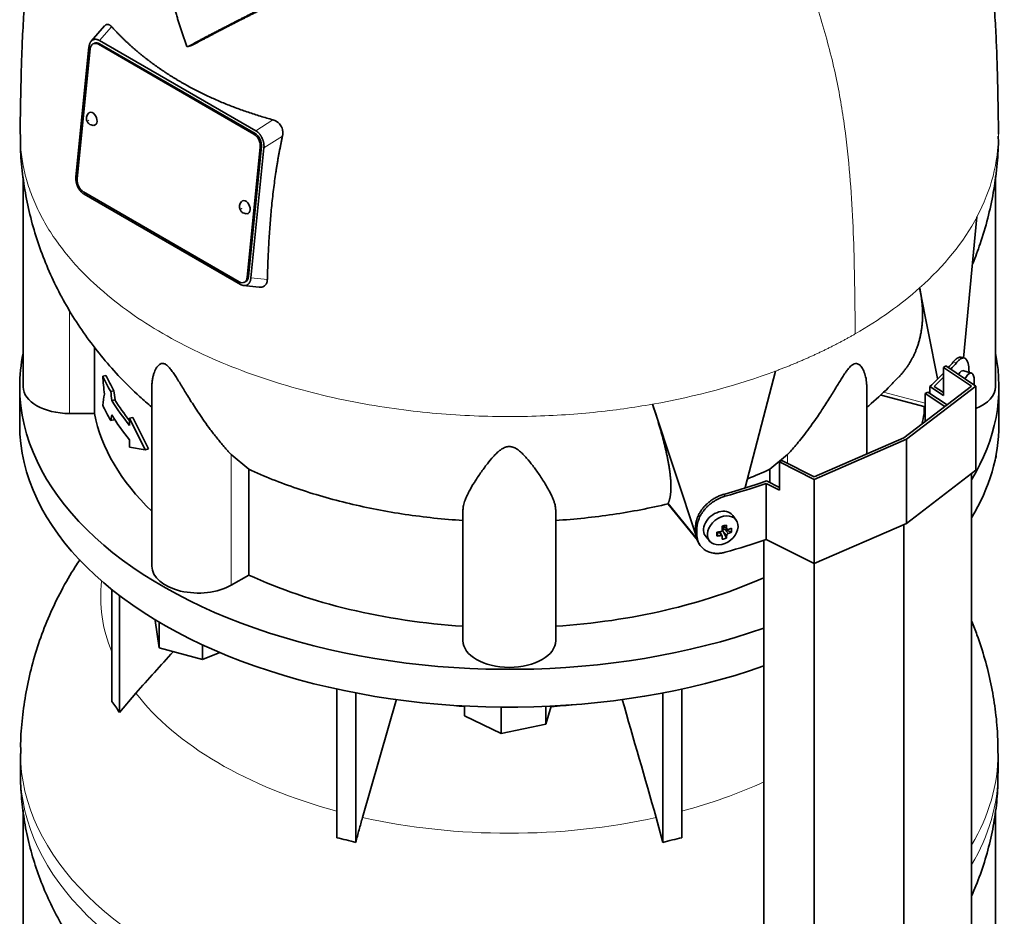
# Model space of a CAD drawing. Header units: millimetres. Extents: x 462 to 1346, y -1444 to 1443.
# Tile 9 of 29: x 1054 to 1341, y -831 to -570. Entities that reach past the tile are written whole.
import ezdxf

# ---------------------------------------------------------------- set-up
doc = ezdxf.new("R2010")
doc.units = ezdxf.units.MM
for name, color, linetype in [('LOW_454-2', 7, 'Continuous'), ('M5X8_UNI7687', 7, 'Continuous'), ('VSI344-454_TERMI', 7, 'Continuous'), ('VSI344-454_TESTA', 7, 'Continuous'), ('VSI454_DIFFUSORE', 7, 'Continuous')]:
    doc.layers.add(name, color=color, linetype=linetype)

# ---------------------------------------------------------------- blocks, each defined once
blk = doc.blocks.new('SE4')
at = {"layer": 'LOW_454-2', "color": 7, "linetype": 'Continuous', "lineweight": 35}
for p, q in [((1317.95, -678.3), (1318.7, -677.92)), ((1323.7, -682.12), (1317.95, -678.3)), ((1317.95, -678.3), (1317.95, -686.53)), ((1318.7, -677.92), (1324.32, -681.65)), ((1331.45, -1102.39), (1331.45, -701.64)), ((1311.79, -1117.46), (1311.79, -716.46)), ((1271.03, -721.05), (1271.03, -1122.09)), ((1285.7, -1128.81), (1285.7, -727.82))]:
    blk.add_line(p, q, dxfattribs=at)
at = {"layer": 'M5X8_UNI7687', "color": 7, "linetype": 'Continuous', "lineweight": 35}
for p, q in [((1331.46, -672.37), (1329.21, -671.7)), ((1262.96, -715.17), (1261.96, -713.82)), ((1257.36, -719.84), (1257.71, -718.66)), ((1258.89, -719.83), (1258.19, -718.58)), ((1259.15, -716.89), (1260.32, -717.89)), ((1260.1, -720.44), (1259.2, -718.47)), ((1259.23, -716.95), (1259.23, -717.83)), ((1261.59, -718.7), (1259.65, -717.94)), ((1254.18, -720.1), (1255.29, -721.36))]:
    blk.add_line(p, q, dxfattribs=at)
at = {"layer": 'M5X8_UNI7687', "color": 4, "linetype": 'Continuous', "lineweight": 9}
for p, q in [((1258.47, -719.68), (1257.88, -718.63)), ((1260.21, -719.62), (1259.2, -718.47)), ((1259.28, -716.85), (1260.21, -717.65)), ((1259.65, -717.94), (1260.66, -719.09))]:
    blk.add_line(p, q, dxfattribs=at)
at = {"layer": 'M5X8_UNI7687', "color": 7, "linetype": 'Continuous', "lineweight": 35}
blk.add_arc((1322.27, -675.01), 10, 355.3007, 6.9701, dxfattribs=at)
for centre, major_axis, ratio, start_param, end_param in [((1327.89, -676.52), (1.3, 4.83), 0.345066, 0, 0.78056), ((1327.89, -676.52), (1.3, 4.83), 0.345066, 6.272967, 6.283185), ((1330.16, -677.13), (-1.28, -4.76), 0.345066, 2.435688, 4.101845), ((1258, -716.87), (3.89, 3.14), 0.739997, 0, 3.172175), ((1258, -716.87), (3.89, 3.14), 0.739997, 6.252603, 6.283185), ((1259.09, -714.04), (-1.01, -9.2), 0.152739, -1.021742, -0.87205), ((1255.38, -713.76), (9.99, 0.43), 0.510658, -1.393505, -1.278945), ((1256.31, -717.29), (8.97, 2.29), 0.035701, -1.293098, -1.143406), ((1255.52, -713.6), (2.06, -9.79), 0.279258, 1.046834, 1.161394), ((1259.46, -718.13), (0.391, 0.312), 0.744948, 1.56038, 2.087178), ((1259.66, -718.35), (-0.449, 0.845), 0.482969, 0.934611, 1.452812), ((1259.66, -718.35), (-0.837, 0.408), 0.40333, 4.914112, 5.432313), ((1255.24, -713.67), (3.16, -9.49), 0.408248, 1.007206, 1.121766), ((1255.38, -713.76), (9.99, 0.43), 0.510658, -1.036687, -0.922127), ((1255.38, -713.51), (9.99, -0.48), 0.639648, -0.984117, -0.869557), ((1253.53, -715.53), (6.65, -6.44), 0.71261, 0.529363, 0.679055), ((1255.38, -713.51), (9.99, -0.48), 0.639648, -1.340934, -1.226375), ((1255.52, -713.6), (2.06, -9.79), 0.279258, 0.690017, 0.804576), ((1256.31, -712.28), (7.61, -5.28), 0.901051, 5.557555, 5.707247), ((1255.24, -713.67), (3.16, -9.49), 0.408248, 0.650389, 0.764948)]:
    blk.add_ellipse(centre, major_axis=major_axis, ratio=ratio, start_param=start_param, end_param=end_param, dxfattribs=at)
blk.add_ellipse((1259.05, -718.18), major_axis=(-3.84, -3.1), ratio=0.739997, dxfattribs=at)
for points in [[(1258.47, -718.52), (1258.48, -718.52), (1258.52, -718.51), (1258.56, -718.5), (1258.61, -718.48), (1258.65, -718.46), (1258.69, -718.43), (1258.73, -718.4), (1258.76, -718.37), (1258.8, -718.33), (1258.83, -718.29), (1258.85, -718.25), (1258.87, -718.21), (1258.89, -718.17), (1258.9, -718.13), (1258.91, -718.09), (1258.92, -718.04), (1258.92, -718.01), (1258.92, -718)], [(1260.21, -717.65), (1260.21, -717.67), (1260.21, -717.69), (1260.22, -717.73), (1260.23, -717.77), (1260.25, -717.8), (1260.27, -717.84), (1260.29, -717.86), (1260.32, -717.89), (1260.35, -717.91), (1260.38, -717.93), (1260.42, -717.95), (1260.46, -717.95), (1260.49, -717.96), (1260.53, -717.96), (1260.57, -717.96), (1260.61, -717.95), (1260.64, -717.94), (1260.66, -717.93)], [(1260.66, -719.09), (1260.64, -719.1), (1260.61, -719.11), (1260.57, -719.13), (1260.53, -719.16), (1260.49, -719.18), (1260.46, -719.21), (1260.42, -719.24), (1260.38, -719.28), (1260.35, -719.31), (1260.32, -719.35), (1260.29, -719.39), (1260.27, -719.43), (1260.25, -719.47), (1260.23, -719.51), (1260.22, -719.54), (1260.21, -719.58), (1260.21, -719.61), (1260.21, -719.62)], [(1258.92, -719.97), (1258.92, -719.96), (1258.92, -719.93), (1258.91, -719.9), (1258.9, -719.86), (1258.89, -719.83), (1258.87, -719.81), (1258.85, -719.78), (1258.83, -719.75), (1258.8, -719.73), (1258.76, -719.71), (1258.73, -719.7), (1258.69, -719.69), (1258.65, -719.68), (1258.61, -719.67), (1258.56, -719.67), (1258.52, -719.68), (1258.48, -719.68), (1258.47, -719.68)]]:
    blk.add_open_spline(points, degree=3, dxfattribs=at)
at = {"layer": 'VSI344-454_TERMI', "color": 7, "linetype": 'Continuous', "lineweight": 35}
for p, q in [((1323.25, -670.74), (1323.96, -670.33)), ((1323.96, -670.33), (1332.74, -676.16)), ((1329.34, -668), (1328.41, -667.79)), ((1331.45, -676.18), (1323.25, -670.74)), ((1323.25, -670.74), (1323.25, -678.9)), ((1330.72, -672.15), (1330.72, -671.97)), ((1311.79, -691.25), (1331.45, -676.18)), ((1332.74, -676.16), (1312.5, -691.66)), ((1320.59, -676.26), (1323.25, -678.02)), ((1332.74, -676.16), (1332.74, -700.65)), ((1319.36, -676.32), (1323.25, -678.9)), ((1319.36, -678.36), (1319.36, -676.32)), ((1312.5, -691.66), (1285.65, -703.34)), ((1285.7, -702.6), (1311.79, -691.25)), ((1312.5, -691.66), (1312.5, -716.15)), ((1275.56, -698.27), (1276.27, -697.87)), ((1285.65, -703.34), (1275.56, -698.27)), ((1275.56, -698.27), (1275.56, -706.44)), ((1276.27, -697.87), (1285.7, -702.6)), ((1332.74, -700.65), (1312.5, -716.15)), ((1271.68, -720.82), (1271.68, -704.49)), ((1271.68, -704.49), (1275.56, -706.44)), ((1271.79, -703.78), (1275.56, -705.67)), ((1285.65, -703.34), (1285.65, -727.84)), ((1312.5, -716.15), (1285.65, -727.84)), ((1251.15, -718.79), (1251.15, -717.15)), ((1251.52, -719.32), (1251.52, -717.69)), ((1252.13, -722.02), (1252.5, -722.55)), ((1285.65, -727.84), (1271.68, -720.82))]:
    blk.add_line(p, q, dxfattribs=at)
at = {"layer": 'VSI344-454_TERMI', "color": 4, "linetype": 'Continuous', "lineweight": 9}
for p, q in [((1327.06, -669.37), (1326.13, -669.15)), ((1259.37, -707.69), (1259.75, -708.23)), ((1251.15, -717.15), (1251.52, -717.69)), ((1251.52, -719.32), (1251.15, -718.79))]:
    blk.add_line(p, q, dxfattribs=at)
at = {"layer": 'VSI344-454_TERMI', "color": 7, "linetype": 'Continuous', "lineweight": 35}
for centre, major_axis, start_param, end_param in [((1196.93, -633.1), (143.5, 0), -0.472679, -0.450192), ((1196.93, -633.1), (144.5, 0), -0.475462, -0.449757), ((1196.93, -633.1), (143.5, 0), -0.548792, -0.494278), ((1196.93, -633.1), (144.5, 0), -0.543719, -0.506971), ((1196.93, -633.1), (143.5, 0), -1.120604, -1.022004), ((1196.93, -633.1), (144.5, 0), -1.121039, -1.027077), ((1196.93, -649.43), (144.5, 0), -1.121039, -1.027077)]:
    blk.add_ellipse(centre, major_axis=major_axis, ratio=0.57735, start_param=start_param, end_param=end_param, dxfattribs=at)
for points, knots in [([(1326.13, -669.15), (1326.18, -669.1), (1326.26, -669), (1326.39, -668.85), (1326.52, -668.72), (1326.64, -668.6), (1326.76, -668.48), (1326.89, -668.37), (1327.01, -668.27), (1327.13, -668.18), (1327.25, -668.1), (1327.37, -668.02), (1327.48, -667.96), (1327.67, -667.87), (1327.93, -667.78), (1328.2, -667.75), (1328.36, -667.77), (1328.42, -667.79)], [0, 0, 0, 0, 0.0210183, 0.0419351, 0.0627723, 0.0835523, 0.1042975, 0.1250306, 0.145774, 0.1665505, 0.1873825, 0.2082923, 0.229302, 0.2504333, 0.3124933, 0.3747088, 0.4161494, 0.4161494, 0.4161494, 0.4161494]), ([(1330.72, -671.97), (1330.72, -671.89), (1330.72, -671.72), (1330.71, -671.49), (1330.7, -671.26), (1330.69, -671.04), (1330.68, -670.83), (1330.66, -670.62), (1330.63, -670.42), (1330.6, -670.23), (1330.57, -670.04), (1330.54, -669.86), (1330.5, -669.68), (1330.43, -669.41), (1330.32, -669.06), (1330.14, -668.68), (1329.94, -668.38), (1329.71, -668.16), (1329.44, -668.02), (1329.16, -667.97), (1328.85, -668), (1328.56, -668.1), (1328.29, -668.24), (1328.06, -668.39), (1327.81, -668.58), (1327.57, -668.81), (1327.32, -669.07), (1327.15, -669.27), (1327.06, -669.37)], [0, 0, 0, 0, 0.020997, 0.041894, 0.062713, 0.083478, 0.10421, 0.124932, 0.145667, 0.166438, 0.187266, 0.208174, 0.229186, 0.250321, 0.31238, 0.374613, 0.43743, 0.499972, 0.562502, 0.625326, 0.687533, 0.749602, 0.791735, 0.83347, 0.874983, 0.916456, 0.958069, 1, 1, 1, 1]), ([(1251.15, -717.15), (1251.15, -717.07), (1251.15, -716.91), (1251.16, -716.67), (1251.18, -716.42), (1251.22, -716.18), (1251.25, -715.93), (1251.3, -715.68), (1251.36, -715.44), (1251.43, -715.19), (1251.5, -714.94), (1251.59, -714.69), (1251.68, -714.44), (1251.85, -714.03), (1252.12, -713.45), (1252.54, -712.73), (1253.02, -712.03), (1253.57, -711.36), (1254.17, -710.73), (1254.83, -710.13), (1255.52, -709.58), (1256.17, -709.14), (1256.75, -708.79), (1257.27, -708.51), (1257.78, -708.26), (1258.31, -708.04), (1258.84, -707.85), (1259.19, -707.74), (1259.37, -707.69)], [0, 0, 0, 0, 0.020997, 0.041894, 0.062714, 0.083478, 0.10421, 0.124932, 0.145667, 0.166438, 0.187266, 0.208175, 0.229186, 0.250321, 0.312381, 0.374613, 0.43743, 0.499971, 0.5625, 0.625324, 0.687531, 0.7496, 0.791733, 0.833468, 0.874982, 0.916455, 0.958068, 1, 1, 1, 1]), ([(1259.75, -708.23), (1259.66, -708.25), (1259.48, -708.3), (1259.22, -708.39), (1258.95, -708.48), (1258.69, -708.58), (1258.43, -708.69), (1258.16, -708.8), (1257.9, -708.92), (1257.65, -709.05), (1257.39, -709.18), (1257.13, -709.33), (1256.88, -709.48), (1256.46, -709.73), (1255.9, -710.12), (1255.2, -710.67), (1254.55, -711.26), (1253.95, -711.9), (1253.4, -712.57), (1252.91, -713.27), (1252.49, -713.99), (1252.18, -714.64), (1251.96, -715.22), (1251.8, -715.72), (1251.68, -716.22), (1251.59, -716.71), (1251.53, -717.2), (1251.53, -717.53), (1251.52, -717.69)], [0, 0, 0, 0, 0.021018, 0.041934, 0.062771, 0.083551, 0.104296, 0.125029, 0.145772, 0.166549, 0.18738, 0.20829, 0.2293, 0.250431, 0.312491, 0.374707, 0.437523, 0.500061, 0.56259, 0.62542, 0.687635, 0.749712, 0.791848, 0.833577, 0.875076, 0.916525, 0.958107, 1, 1, 1, 1]), ([(1252.12, -722.01), (1252, -721.83), (1251.81, -721.52), (1251.58, -721.05), (1251.42, -720.62), (1251.3, -720.19), (1251.21, -719.73), (1251.16, -719.27), (1251.15, -718.95), (1251.15, -718.79)], [0.6886177, 0.6886177, 0.6886177, 0.6886177, 0.7497121, 0.7918482, 0.8335767, 0.8750754, 0.916525, 0.9581066, 1, 1, 1, 1]), ([(1251.52, -719.32), (1251.52, -719.4), (1251.53, -719.56), (1251.54, -719.8), (1251.56, -720.04), (1251.59, -720.27), (1251.63, -720.49), (1251.68, -720.72), (1251.74, -720.94), (1251.81, -721.16), (1251.88, -721.37), (1251.96, -721.58), (1252.06, -721.79), (1252.22, -722.12), (1252.49, -722.56), (1252.91, -723.08), (1253.4, -723.54), (1253.95, -723.94), (1254.55, -724.28), (1255.2, -724.54), (1255.9, -724.74), (1256.54, -724.84), (1257.13, -724.89), (1257.64, -724.89), (1258.16, -724.86), (1258.69, -724.79), (1259.22, -724.7), (1259.57, -724.6), (1259.75, -724.56)], [0, 0, 0, 0, 0.020997, 0.041894, 0.062713, 0.083478, 0.10421, 0.124932, 0.145667, 0.166438, 0.187266, 0.208174, 0.229186, 0.250321, 0.31238, 0.374613, 0.43743, 0.499972, 0.562502, 0.625326, 0.687533, 0.749602, 0.791735, 0.83347, 0.874983, 0.916456, 0.958069, 1, 1, 1, 1])]:
    blk.add_open_spline(points, degree=3, knots=knots, dxfattribs=at)
at = {"layer": 'VSI344-454_TESTA', "color": 7, "linetype": 'Continuous', "lineweight": 35}
for p, q in [((1079.16, -571.34), (1075.22, -575.81)), ((1075.74, -575.4), (1075.54, -575.52)), ((1077.64, -575.58), (1123.15, -601.85)), ((1074.6, -577.46), (1070.81, -615.31)), ((1074.95, -578.03), (1071.16, -615.88)), ((1076.23, -576.35), (1075.88, -576.5)), ((1122.59, -602.8), (1077.33, -576.67)), ((1122.94, -602.65), (1077.68, -576.52)), ((1103.44, -577.33), (1104.47, -577.05)), ((1125.04, -604.1), (1124.88, -603.77)), ((1120.66, -644.45), (1124.45, -606.61)), ((1121.01, -644.3), (1124.8, -606.45)), ((1125.51, -606.86), (1121.72, -644.7)), ((1055.43, -615.46), (1055.43, -676.37)), ((1338.43, -676.37), (1338.43, -615.19)), ((1071.28, -618.06), (1071.45, -618.42)), ((1073.02, -619.68), (1118.28, -645.81)), ((1073.16, -620.31), (1118.67, -646.58)), ((1329.15, -668.07), (1333.04, -626.93)), ((1119.49, -646.91), (1124.14, -647.37)), ((1119.73, -645.98), (1120.09, -645.83)), ((1120.56, -646.77), (1120.77, -646.64)), ((1321.58, -673.93), (1316.36, -647.59)), ((1076.18, -664.81), (1076.18, -684.17)), ((1079.52, -673.05), (1078.58, -673.27)), ((1265.59, -705.73), (1274.41, -671.81)), ((1092.92, -676.07), (1092.92, -728.63)), ((1300.94, -695.97), (1300.94, -676.07)), ((1081.86, -677.53), (1080.94, -677.75)), ((1305.19, -678.78), (1317.95, -682.21)), ((1082.17, -680.15), (1081.24, -680.37)), ((1251.61, -720.65), (1238.62, -681.45)), ((1076.18, -684.17), (1068.93, -684.17)), ((1317.68, -682.14), (1317.68, -684.17)), ((1317.95, -684.17), (1317.68, -684.17)), ((1081.86, -685.96), (1080.94, -686.19)), ((1087.34, -685.3), (1086.42, -685.52)), ((1090.96, -694.7), (1086.42, -685.52)), ((1086.42, -685.52), (1086.42, -687.63)), ((1091.89, -694.48), (1087.34, -685.3)), ((1086.42, -691.84), (1086.42, -693.95)), ((1090.96, -694.7), (1086.42, -693.95)), ((1091.89, -694.48), (1090.96, -694.7)), ((1121.09, -700.39), (1115.97, -696.11)), ((1277.89, -696.11), (1272.77, -700.39)), ((1121.09, -700.39), (1121.09, -731.18)), ((1272.77, -700.39), (1272.77, -704.27)), ((1243.14, -710.46), (1243.18, -710.22)), ((1243.19, -710.53), (1251.69, -721.05)), ((1183.43, -750.27), (1183.43, -712.24)), ((1210.43, -750.27), (1210.43, -712.24)), ((1121.09, -731.18), (1115.97, -734.14))]:
    blk.add_line(p, q, dxfattribs=at)
at = {"layer": 'VSI344-454_TESTA', "color": 4, "linetype": 'Continuous', "lineweight": 9}
for p, q in [((1077.64, -575.58), (1081.19, -571.56)), ((1077.68, -576.52), (1077.33, -576.67)), ((1128.15, -598.67), (1123.15, -601.85)), ((1122.59, -602.8), (1122.94, -602.65)), ((1130.92, -603.41), (1125.51, -606.86)), ((1124.8, -606.45), (1124.45, -606.61)), ((1120.66, -644.45), (1121.01, -644.3)), ((1121.72, -644.7), (1126.51, -645.18)), ((1068.93, -684.17), (1068.93, -654.16)), ((1305.86, -677.91), (1317.95, -681.17)), ((1115.97, -734.14), (1115.97, -696.11)), ((1277.89, -698.68), (1277.89, -696.11)), ((1243.18, -710.22), (1251.61, -720.65))]:
    blk.add_line(p, q, dxfattribs=at)
at = {"layer": 'VSI344-454_TESTA', "color": 7, "linetype": 'Continuous', "lineweight": 35}
for centre, major_axis, ratio, start_param, end_param in [((1077.07, -579.26), (1.2, -2.75), 0.643408, 2.425216, 3.996013), ((1077.42, -579.1), (1.2, -2.75), 0.643408, 2.425216, 3.141593), ((1075.53, -598.38), (-0.8, 1.83), 0.643408, 0, 0.21978), ((1075.53, -598.38), (-0.8, 1.83), 0.643408, 2.920391, 6.283185), ((1122.33, -605.38), (1.2, -2.75), 0.643408, 0.85442, 2.425216), ((1122.68, -605.23), (-1.2, 2.75), 0.643408, 3.996013, 5.566809), ((1073.28, -617.1), (-1.2, 2.75), 0.643408, 0.85442, 2.425216), ((1120.08, -624.1), (-0.8, 1.83), 0.643408, 0, 0.21978), ((1120.08, -624.1), (-0.8, 1.83), 0.643408, 2.920391, 6.283185), ((1118.54, -643.23), (-1.2, 2.75), 0.643408, 2.425216, 3.996013), ((1118.89, -643.08), (-1.2, 2.75), 0.643408, 3.141593, 3.996013), ((1196.93, -655.01), (-122.5, 0), 0.57735, 0.261186, 0.327396), ((1196.93, -655.01), (-121.5, 0), 0.57735, 0.260097, 0.326857), ((1068.93, -676.37), (13.5, 0), 0.57735, 3.141593, 4.712389), ((1324.93, -676.37), (-13.5, 0), 0.57735, 2.187452, 3.141593), ((1196.93, -663.44), (-122.5, 0), 0.57735, 0.261186, 0.327396), ((1196.93, -657.12), (-122.5, 0), 0.57735, 0.335083, 0.446047), ((1196.93, -657.12), (-121.5, 0), 0.57735, 0.334608, 0.428513), ((1196.93, -676.37), (-121.5, 0), 0.57735, 0.111341, 0.543224), ((1196.93, -661.33), (-122.5, 0), 0.57735, 0.335083, 0.446047), ((1196.93, -676.37), (121.5, 0), 0.57735, -0.156365, -0.111341), ((1106.42, -728.63), (13.5, 0), 0.57735, 3.141593, 5.497787), ((1196.93, -676.37), (-121.5, 0), 0.57735, 0.896739, 1.459455), ((1196.93, -676.37), (121.5, 0), 0.57735, 4.82373, 5.368326), ((1196.93, -750.27), (13.5, 0), 0.57735, 3.141593, 6.283185)]:
    blk.add_ellipse(centre, major_axis=major_axis, ratio=ratio, start_param=start_param, end_param=end_param, dxfattribs=at)
at = {"layer": 'VSI344-454_TESTA', "color": 4, "linetype": 'Continuous', "lineweight": 9}
for centre in [(1074.48, -598.84), (1119.03, -624.56)]:
    blk.add_ellipse(centre, major_axis=(-0.0254, 0.0582), ratio=0.643408, dxfattribs=at)
for start_param, end_param in [(5.707705, 5.986003), (5.009578, 5.287871)]:
    blk.add_ellipse((1196.93, -602.86), major_axis=(142.36, 0), ratio=0.57735, start_param=start_param, end_param=end_param, dxfattribs=at)
at = {"layer": 'VSI344-454_TESTA', "color": 7, "linetype": 'Continuous', "lineweight": 35}
for points, degree, knots in [([(1073.11, -497.55), (1072.39, -498.95), (1070.67, -502.4), (1068.12, -508.05), (1065.62, -514.4), (1063.48, -520.82), (1061.68, -527.18), (1060.17, -533.53), (1058.82, -540.3), (1057.68, -547.4), (1056.75, -554.84), (1056.03, -562.29), (1055.48, -569.97), (1055.11, -577.28), (1054.89, -584.02), (1054.76, -589.97), (1054.67, -594.61), (1054.59, -599.11), (1054.58, -601.45), (1054.58, -602.86)], 3, [0.2688948, 0.2688948, 0.2688948, 0.2688948, 0.2994853, 0.343303, 0.3878406, 0.4309649, 0.4731807, 0.5150307, 0.5572245, 0.6076224, 0.6565293, 0.7071895, 0.7597888, 0.8172531, 0.8612881, 0.9039334, 0.9488007, 0.9738935, 1, 1, 1, 1]), ([(1339.28, -602.89), (1339.28, -601.94), (1339.28, -599.85), (1339.22, -596.4), (1339.15, -592.96), (1339.07, -588.72), (1338.95, -583.4), (1338.72, -576.74), (1338.36, -569.68), (1337.83, -562.31), (1337.12, -554.89), (1336.2, -547.6), (1335.02, -540.17), (1333.6, -533.1), (1331.91, -526.13), (1329.97, -519.47), (1327.63, -512.74), (1325.02, -506.37), (1322.69, -501.39), (1321.28, -498.57), (1320.8, -497.65)], 3, [0, 0, 0, 0, 0.0173779, 0.0452151, 0.0714711, 0.0986395, 0.1435961, 0.1892615, 0.2403731, 0.2926769, 0.3433569, 0.3919674, 0.4395965, 0.4915954, 0.5324941, 0.5782102, 0.6248971, 0.6696224, 0.7104518, 0.7305848, 0.7305848, 0.7305848, 0.7305848]), ([(1102.94, -577.04), (1102.81, -576.66), (1102.54, -575.9), (1102.16, -574.76), (1101.78, -573.61), (1101.4, -572.45), (1101.03, -571.29), (1100.67, -570.12), (1100.31, -568.94), (1099.96, -567.76), (1099.61, -566.57), (1099.26, -565.38), (1098.92, -564.18), (1098.59, -562.97), (1098.26, -561.75), (1097.94, -560.53), (1097.62, -559.3), (1097.17, -557.54), (1096.6, -555.2), (1095.91, -552.26), (1095.23, -549.2), (1094.55, -546.03), (1093.88, -542.74), (1093.45, -540.51), (1093.22, -539.38)], 3, [0, 0, 0, 0, 0.030328, 0.060804, 0.091429, 0.122206, 0.153136, 0.184222, 0.215465, 0.246867, 0.278431, 0.310158, 0.342051, 0.374109, 0.406337, 0.438735, 0.471305, 0.504049, 0.578996, 0.657008, 0.738102, 0.822291, 0.909586, 1, 1, 1, 1]), ([(1133.17, -562.15), (1129, -564.2), (1125.45, -565.97), (1121.4, -567.99), (1117.86, -569.79), (1115.94, -570.77), (1114.14, -571.7), (1112.24, -572.67), (1110.43, -573.62), (1106.78, -575.52), (1103.44, -577.33)], 2, [0, 0, 0, 0.25, 0.25, 0.5, 0.5, 0.625, 0.625, 0.75, 0.75, 1, 1, 1]), ([(1104.47, -577.05), (1107.81, -575.25), (1111.45, -573.35), (1113.25, -572.41), (1115.14, -571.44), (1116.92, -570.52), (1118.81, -569.56), (1122.36, -567.76), (1126.42, -565.73), (1130.03, -563.93), (1134.24, -561.86)], 2, [0, 0, 0, 0.25, 0.25, 0.375, 0.375, 0.5, 0.5, 0.75, 0.75, 1, 1, 1]), ([(1079.16, -571.34), (1079.17, -571.33), (1079.29, -571.2), (1079.53, -571.01), (1079.85, -570.91), (1080.12, -570.91), (1080.32, -570.95), (1080.54, -571.03), (1080.75, -571.16), (1080.97, -571.33), (1081.11, -571.48), (1081.19, -571.56)], 3, [0.3819069, 0.3819069, 0.3819069, 0.3819069, 0.392179, 0.5097344, 0.6234902, 0.6817649, 0.7404104, 0.8020867, 0.8651418, 0.9320617, 1, 1, 1, 1]), ([(1081.19, -571.56), (1081.37, -571.76), (1081.73, -572.16), (1082.28, -572.75), (1082.84, -573.34), (1083.41, -573.92), (1083.99, -574.5), (1084.57, -575.07), (1085.16, -575.64), (1085.76, -576.2), (1086.37, -576.76), (1086.98, -577.32), (1087.6, -577.87), (1088.23, -578.41), (1088.87, -578.95), (1089.51, -579.49), (1090.16, -580.01), (1090.82, -580.54), (1091.49, -581.06), (1092.16, -581.57), (1092.84, -582.08), (1093.53, -582.58), (1094.22, -583.08), (1094.92, -583.57), (1095.63, -584.06), (1096.35, -584.54), (1097.07, -585.02), (1097.79, -585.49), (1098.53, -585.96), (1099.27, -586.42), (1100.02, -586.87), (1100.77, -587.32), (1101.77, -587.9), (1103.02, -588.61), (1104.53, -589.43), (1106.07, -590.23), (1107.64, -591.02), (1109.23, -591.78), (1110.84, -592.51), (1112.47, -593.23), (1114.13, -593.93), (1115.81, -594.6), (1117.51, -595.25), (1119.23, -595.88), (1120.97, -596.49), (1122.74, -597.07), (1124.52, -597.63), (1126.32, -598.16), (1127.54, -598.5), (1128.15, -598.67)], 3, [0, 0, 0, 0, 0.016211, 0.032418, 0.048618, 0.064813, 0.081003, 0.097187, 0.113366, 0.129539, 0.145707, 0.161869, 0.178026, 0.194178, 0.210323, 0.226464, 0.242598, 0.258728, 0.274851, 0.29097, 0.307082, 0.323189, 0.339291, 0.355387, 0.371478, 0.387563, 0.403642, 0.419716, 0.435784, 0.451847, 0.467904, 0.483956, 0.500002, 0.531096, 0.562211, 0.593346, 0.624503, 0.65568, 0.686878, 0.718097, 0.749337, 0.780598, 0.811879, 0.843181, 0.874504, 0.905847, 0.937211, 0.968595, 1, 1, 1, 1]), ([(1102.94, -577.04), (1102.95, -577.06), (1102.96, -577.1), (1102.99, -577.15), (1103.03, -577.21), (1103.09, -577.27), (1103.15, -577.32), (1103.23, -577.35), (1103.3, -577.36), (1103.37, -577.36), (1103.42, -577.34), (1103.44, -577.33)], 3, [0, 0, 0, 0, 0.083882, 0.167351, 0.251899, 0.376428, 0.501233, 0.625666, 0.750014, 0.87532, 1, 1, 1, 1]), ([(1074.5, -596.71), (1074.48, -596.73), (1074.29, -596.85), (1074.04, -597.27), (1073.84, -597.85), (1073.82, -598.48), (1074.01, -599.15), (1074.41, -599.7), (1074.73, -599.92), (1074.88, -600.02)], 3, [0, 0, 0, 0, 0.016071, 0.188666, 0.346757, 0.501927, 0.66984, 0.88022, 1, 1, 1, 1]), ([(1128.15, -598.67), (1128.21, -598.69), (1128.33, -598.73), (1128.51, -598.79), (1128.69, -598.87), (1128.92, -598.97), (1129.2, -599.13), (1129.5, -599.34), (1129.78, -599.58), (1130.11, -599.92), (1130.47, -600.42), (1130.8, -601.09), (1130.96, -601.7), (1131.02, -602.21), (1131.03, -602.61), (1131, -603.01), (1130.95, -603.27), (1130.92, -603.41)], 3, [0, 0, 0, 0, 0.03415, 0.067958, 0.101516, 0.134917, 0.197958, 0.259657, 0.318285, 0.37658, 0.490339, 0.607904, 0.728718, 0.794673, 0.861368, 0.929571, 1, 1, 1, 1]), ([(1054.65, -602.93), (1054.63, -604.42), (1054.61, -608.01), (1055.19, -614.46), (1056.32, -621.74), (1058.02, -628.95), (1060.23, -635.99), (1062.95, -642.86), (1066.17, -649.53), (1069.87, -655.97), (1074.04, -662.19), (1078.67, -668.15), (1083.76, -673.87), (1088.51, -678.54), (1091.67, -681.34), (1092.88, -682.36)], 3, [0, 0, 0, 0, 0.0401552, 0.1134363, 0.1864182, 0.2592274, 0.3319957, 0.4048622, 0.4779759, 0.5514964, 0.6255945, 0.7004505, 0.7762494, 0.8531718, 0.9001247, 0.9001247, 0.9001247, 0.9001247]), ([(1130.92, -603.41), (1130.85, -603.74), (1130.7, -604.41), (1130.49, -605.43), (1130.29, -606.45), (1130.09, -607.49), (1129.89, -608.53), (1129.7, -609.59), (1129.51, -610.66), (1129.33, -611.74), (1129.16, -612.82), (1128.79, -615.24), (1128.27, -619.07), (1127.71, -624.17), (1127.26, -629.35), (1126.98, -633.61), (1126.8, -637.09), (1126.68, -639.72), (1126.58, -642.43), (1126.53, -644.25), (1126.51, -645.18)], 3, [0, 0, 0, 0, 0.02336, 0.047015, 0.070963, 0.095203, 0.119731, 0.144544, 0.169639, 0.195013, 0.220662, 0.246585, 0.366346, 0.49242, 0.612327, 0.739264, 0.80163, 0.865878, 0.932007, 1, 1, 1, 1]), ([(1331.81, -640.51), (1332.59, -638.62), (1334.21, -634.27), (1336.26, -627.4), (1337.89, -619.89), (1338.89, -612.43), (1339.31, -606.74), (1339.25, -603.91), (1339.24, -603.4)], 3, [0.3325853, 0.3325853, 0.3325853, 0.3325853, 0.4393258, 0.5732815, 0.7057352, 0.8369098, 0.9670207, 0.9925106, 0.9925106, 0.9925106, 0.9925106]), ([(1119.05, -622.43), (1119.03, -622.45), (1118.84, -622.57), (1118.59, -622.99), (1118.38, -623.57), (1118.37, -624.2), (1118.56, -624.87), (1118.95, -625.42), (1119.28, -625.64), (1119.42, -625.74)], 3, [0, 0, 0, 0, 0.016071, 0.188666, 0.346757, 0.501927, 0.66984, 0.88022, 1, 1, 1, 1]), ([(1126.51, -645.18), (1126.5, -645.24), (1126.5, -645.35), (1126.48, -645.52), (1126.46, -645.69), (1126.41, -645.9), (1126.33, -646.14), (1126.21, -646.41), (1126.05, -646.64), (1125.81, -646.92), (1125.45, -647.18), (1124.91, -647.37), (1124.46, -647.39), (1124.2, -647.38), (1124.15, -647.37)], 3, [0, 0, 0, 0, 0.0335571, 0.0667874, 0.0997731, 0.1325985, 0.1958636, 0.2580457, 0.3183352, 0.3781439, 0.4957181, 0.6141111, 0.7362695, 0.7635613, 0.7635613, 0.7635613, 0.7635613]), ([(1310.27, -673.57), (1310.33, -673.5), (1310.5, -673.32), (1310.78, -673.02), (1311.09, -672.66), (1311.39, -672.3), (1311.69, -671.94), (1311.97, -671.57), (1312.26, -671.2), (1312.53, -670.82), (1312.79, -670.44), (1313.05, -670.06), (1313.3, -669.67), (1313.54, -669.27), (1313.78, -668.87), (1314, -668.47), (1314.22, -668.06), (1314.43, -667.65), (1314.64, -667.24), (1314.83, -666.82), (1315.02, -666.4), (1315.2, -665.97), (1315.37, -665.54), (1315.61, -664.91), (1315.9, -664.08), (1316.21, -663.03), (1316.48, -661.98), (1316.71, -660.91), (1316.89, -659.83), (1317.03, -658.74), (1317.13, -657.65), (1317.19, -656.55), (1317.22, -655.44), (1317.2, -654.33), (1317.15, -653.21), (1317.06, -652.09), (1316.93, -650.97), (1316.78, -649.84), (1316.59, -648.72), (1316.43, -647.97), (1316.36, -647.59)], 3, [0.1920922, 0.1920922, 0.1920922, 0.1920922, 0.2005107, 0.2147742, 0.2290298, 0.2432778, 0.2575181, 0.2717506, 0.2859755, 0.3001927, 0.3144023, 0.3286042, 0.3427985, 0.3569852, 0.3711642, 0.3853356, 0.3994995, 0.4136557, 0.4278043, 0.4419454, 0.4560788, 0.4702047, 0.484323, 0.4984337, 0.5315552, 0.5644411, 0.5970912, 0.6295054, 0.6616835, 0.6936252, 0.7253304, 0.756799, 0.7880306, 0.8190252, 0.8497823, 0.8803019, 0.9105837, 0.9406275, 0.970433, 1, 1, 1, 1]), ([(1115.97, -696.11), (1115.75, -695.88), (1115.31, -695.4), (1114.61, -694.61), (1113.79, -693.68), (1112.86, -692.57), (1111.54, -690.95), (1109.97, -688.91), (1108.23, -686.52), (1106.69, -684.28), (1105.33, -682.22), (1104.12, -680.32), (1102.74, -678.1), (1101.48, -676.02), (1100.29, -674.08), (1099.48, -672.81), (1098.68, -671.66), (1097.89, -670.66), (1097.04, -669.89), (1096.23, -669.55), (1095.59, -669.62), (1095.05, -669.93), (1094.58, -670.4), (1093.99, -671.25), (1093.53, -672.31), (1093.19, -673.55), (1092.99, -674.64), (1092.93, -675.49), (1092.92, -675.97), (1092.92, -676.07)], 3, [0, 0, 0, 0, 0.020247, 0.0413012, 0.0631676, 0.0911499, 0.1206822, 0.1725651, 0.2189806, 0.2600001, 0.2962057, 0.3283254, 0.3570821, 0.4069553, 0.4285992, 0.4484587, 0.4665056, 0.4826091, 0.4971306, 0.5113122, 0.5266668, 0.543344, 0.562023, 0.5826937, 0.6304427, 0.6595254, 0.6923195, 0.7261108, 0.734395, 0.734395, 0.734395, 0.734395]), ([(1300.94, -676.07), (1300.94, -675.92), (1300.92, -675.05), (1300.73, -673.6), (1300.16, -671.84), (1299.47, -670.59), (1298.81, -669.92), (1298.26, -669.63), (1297.72, -669.55), (1296.99, -669.79), (1296.2, -670.43), (1295.44, -671.31), (1294.66, -672.39), (1293.89, -673.58), (1293.05, -674.92), (1291.83, -676.92), (1290.11, -679.74), (1288.25, -682.66), (1286.54, -685.2), (1285.01, -687.39), (1283.39, -689.57), (1281.78, -691.62), (1280.35, -693.35), (1279.05, -694.85), (1278.27, -695.7), (1277.89, -696.11)], 3, [0.2656377, 0.2656377, 0.2656377, 0.2656377, 0.2789295, 0.3409942, 0.392778, 0.4359518, 0.4604978, 0.4716154, 0.4871189, 0.5000341, 0.5129562, 0.5284792, 0.5444389, 0.5641957, 0.583938, 0.6074587, 0.6593255, 0.7214848, 0.7571561, 0.7963778, 0.8446458, 0.8874257, 0.9275339, 0.9650516, 1, 1, 1, 1]), ([(1300.96, -682.38), (1301.15, -682.22), (1303.33, -680.34), (1306.56, -677.44), (1309.14, -674.7), (1310.22, -673.54)], 3, [0.4388413, 0.4388413, 0.4388413, 0.4388413, 0.4710177, 0.8106721, 1, 1, 1, 1]), ([(1243.18, -710.22), (1243.21, -710.16), (1243.26, -710.05), (1243.34, -709.86), (1243.41, -709.68), (1243.48, -709.48), (1243.54, -709.27), (1243.6, -709.06), (1243.65, -708.84), (1243.71, -708.62), (1243.75, -708.38), (1243.79, -708.14), (1243.83, -707.89), (1243.86, -707.63), (1243.89, -707.37), (1243.92, -707.1), (1243.94, -706.82), (1243.95, -706.53), (1243.97, -706.24), (1243.97, -705.94), (1243.98, -705.63), (1243.98, -705.32), (1243.97, -705), (1243.96, -704.67), (1243.95, -704.34), (1243.93, -704), (1243.91, -703.65), (1243.88, -703.29), (1243.85, -702.93), (1243.81, -702.56), (1243.77, -702.19), (1243.73, -701.81), (1243.68, -701.42), (1243.63, -701.03), (1243.58, -700.63), (1243.52, -700.22), (1243.42, -699.62), (1243.29, -698.82), (1243.1, -697.8), (1242.9, -696.76), (1242.67, -695.69), (1242.42, -694.6), (1242.16, -693.48), (1241.88, -692.35), (1241.57, -691.2), (1241.26, -690.03), (1240.92, -688.84), (1240.58, -687.64), (1240.21, -686.43), (1239.83, -685.2), (1239.44, -683.96), (1239.04, -682.71), (1238.76, -681.87), (1238.62, -681.45)], 3, [0, 0, 0, 0, 0.014374, 0.02874, 0.043097, 0.057447, 0.071789, 0.086123, 0.100449, 0.114767, 0.129077, 0.143379, 0.157674, 0.171961, 0.186239, 0.200511, 0.214774, 0.22903, 0.243278, 0.257518, 0.27175, 0.285975, 0.300193, 0.314402, 0.328604, 0.342798, 0.356985, 0.371164, 0.385335, 0.399499, 0.413655, 0.427804, 0.441945, 0.456079, 0.470204, 0.484323, 0.498433, 0.531555, 0.564441, 0.597091, 0.629505, 0.661683, 0.693625, 0.72533, 0.756799, 0.78803, 0.819025, 0.849782, 0.880302, 0.910583, 0.940627, 0.970433, 1, 1, 1, 1]), ([(1210.43, -712.24), (1210.42, -712.06), (1210.41, -711.69), (1210.32, -711.1), (1210.15, -710.4), (1209.89, -709.57), (1209.41, -708.38), (1208.68, -706.89), (1207.7, -705.16), (1206.68, -703.53), (1205.69, -702.03), (1204.72, -700.65), (1203.53, -699.04), (1202.35, -697.55), (1201.11, -696.19), (1200.21, -695.33), (1199.29, -694.59), (1198.3, -694.02), (1197.18, -693.71), (1196, -693.85), (1194.98, -694.33), (1194.05, -694.98), (1193.16, -695.78), (1191.93, -697.06), (1190.73, -698.52), (1189.52, -700.13), (1188.54, -701.5), (1187.6, -702.89), (1186.45, -704.68), (1185.41, -706.45), (1184.57, -708.13), (1183.97, -709.54), (1183.53, -710.93), (1183.46, -711.82), (1183.43, -712.24)], 3, [0, 0, 0, 0, 0.020247, 0.041301, 0.063168, 0.09115, 0.120682, 0.172565, 0.218981, 0.26, 0.296206, 0.328325, 0.357082, 0.406955, 0.428599, 0.448459, 0.466506, 0.482609, 0.497131, 0.511312, 0.526667, 0.543344, 0.562023, 0.582694, 0.630443, 0.659525, 0.692319, 0.726111, 0.759233, 0.82594, 0.865768, 0.902245, 0.953307, 1, 1, 1, 1]), ([(1121.09, -700.39), (1125.55, -702.45), (1130.25, -704.32), (1140.06, -707.66), (1145.17, -709.14), (1155.7, -711.66), (1161.11, -712.7), (1172.15, -714.34), (1177.77, -714.94), (1183.43, -715.3)], 3, [0, 0, 0, 0, 0.25, 0.25, 0.5, 0.5, 0.75, 0.75, 1, 1, 1, 1]), ([(1243.14, -710.46), (1237.92, -711.7), (1232.55, -712.73), (1221.61, -714.35), (1216.04, -714.94), (1210.43, -715.3)], 3, [0, 0, 0, 0, 0.5, 0.5, 1, 1, 1, 1])]:
    blk.add_open_spline(points, degree=degree, knots=knots, dxfattribs=at)
at = {"layer": 'VSI344-454_TESTA', "color": 4, "linetype": 'Continuous', "lineweight": 9}
for points, knots in [([(1278.43, -538.53), (1279.46, -543.1), (1282.26, -552.75), (1287.4, -568.09), (1291.77, -583.97), (1294.42, -598.99), (1295.99, -613.08), (1296.87, -626.63), (1297.35, -639.87), (1297.49, -651.2), (1297.59, -658.24), (1297.59, -660.98)], [0, 0, 0, 0, 0.117079, 0.240569, 0.360617, 0.476421, 0.590288, 0.703407, 0.816259, 0.929029, 1, 1, 1, 1]), ([(1339.28, -602.89), (1339.28, -606.95), (1338.76, -611.01), (1336.67, -619.05), (1335.11, -623.03), (1333.04, -626.93)], [0.5006428, 0.5006428, 0.5006428, 0.5006428, 0.75, 0.75, 1, 1, 1, 1])]:
    blk.add_open_spline(points, degree=3, knots=knots, dxfattribs=at)
at = {"layer": 'VSI344-454_TESTA', "color": 7, "linetype": 'Continuous', "lineweight": 35}
for points, degree in [([(1075.54, -575.52), (1074.73, -576.1), (1074.6, -577.46)], 2), ([(1077.64, -575.58), (1076.57, -574.96), (1075.74, -575.4)], 2), ([(1074.88, -600.02), (1075.31, -600.25), (1075.7, -600.33), (1076.04, -600.26)], 3), ([(1124.88, -603.77), (1124.22, -602.47), (1123.15, -601.85)], 2), ([(1125.51, -606.86), (1125.65, -605.49), (1125.04, -604.1)], 2), ([(1070.81, -615.31), (1070.67, -616.67), (1071.28, -618.06)], 2), ([(1071.45, -618.42), (1072.1, -619.7), (1073.16, -620.31)], 2), ([(1119.42, -625.74), (1119.86, -625.97), (1120.25, -626.05), (1120.59, -625.98)], 3), ([(1120.77, -646.64), (1121.58, -646.07), (1121.72, -644.7)], 2), ([(1118.67, -646.58), (1119.73, -647.2), (1120.55, -646.77)], 2), ([(1079.09, -678.54), (1078.92, -676.79), (1078.75, -675.03), (1078.58, -673.27)], 3), ([(1079.09, -678.54), (1078.92, -679.6), (1078.75, -680.65), (1078.58, -681.71)], 3), ([(1081.24, -680.37), (1081.14, -679.5), (1081.04, -678.63), (1080.94, -677.75)], 3), ([(1082.17, -680.15), (1082.07, -679.28), (1081.96, -678.4), (1081.86, -677.53)], 3), ([(1081.24, -684.59), (1081.14, -685.12), (1081.04, -685.65), (1080.94, -686.19)], 3), ([(1081.94, -685.57), (1081.91, -685.7), (1081.89, -685.83), (1081.86, -685.96)], 3), ([(1272.77, -700.39), (1270.68, -701.36), (1268.53, -702.28), (1266.34, -703.16)], 3)]:
    blk.add_open_spline(points, degree=degree, dxfattribs=at)
at = {"layer": 'VSI344-454_TESTA', "color": 4, "linetype": 'Continuous', "lineweight": 9}
for points, weights in [([(1054.57, -602.86), (1054.58, -668.71), (1147.88, -697.49), (1238.62, -681.45)], [0.668630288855, 0.547035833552, 0.657492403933, 1]), ([(1274.41, -671.81), (1282.78, -668.67), (1290.53, -665.05), (1297.59, -660.98)], [1, 0.996331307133, 0.996331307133, 1])]:
    blk.add_rational_spline(points, weights, degree=3, dxfattribs=at)
blk.add_open_spline([(1316.36, -647.59), (1310.93, -652.41), (1304.63, -656.91), (1297.59, -660.98)], degree=3, dxfattribs=at)
at = {"layer": 'VSI454_DIFFUSORE', "color": 7, "linetype": 'Continuous', "lineweight": 35}
for p, q in [((1054.43, -676.37), (1054.43, -687.39)), ((1339.43, -687.39), (1339.43, -676.37)), ((1338.58, -696.95), (1338.45, -697.04)), ((1338.58, -696.95), (1338.58, -696.39)), ((1081.22, -767.99), (1081.22, -735.41)), ((1083.52, -771.19), (1083.52, -737.21)), ((1093.86, -744.43), (1093.86, -744.21)), ((1095.07, -752.4), (1093.86, -744.43)), ((1095.07, -752.4), (1095.07, -744.93)), ((1107.63, -755.78), (1095.07, -752.4)), ((1107.63, -755.78), (1107.63, -751.51)), ((1112.67, -753.74), (1107.63, -755.78)), ((1146.71, -807.68), (1146.71, -764.39)), ((1247.15, -807.68), (1247.15, -764.39)), ((1083.52, -771.19), (1088.24, -765.55)), ((1152.25, -809), (1152.25, -765.52)), ((1164.09, -767.27), (1154.2, -801.76)), ((1241.61, -809), (1241.61, -765.52)), ((1183.91, -772.2), (1183.91, -769.32)), ((1194.52, -777.34), (1194.52, -769.65)), ((1209.14, -769.36), (1207.54, -774.6)), ((1207.54, -774.6), (1207.54, -769.44)), ((1194.52, -777.34), (1183.91, -772.2)), ((1207.54, -774.6), (1194.52, -777.34)), ((1054.68, -783.1), (1054.68, -788.85)), ((1339.18, -788.85), (1339.18, -783.1)), ((1055.43, -799.65), (1055.43, -864.17)), ((1239.66, -801.76), (1241.61, -809)), ((1338.43, -864.17), (1338.43, -799.95))]:
    blk.add_line(p, q, dxfattribs=at)
for centre, start_param, end_param in [((1196.93, -676.37), 6.164646, 6.283185), ((1196.93, -676.37), 2.805372, 3.260132), ((1196.93, -676.37), 0, 2.117672), ((1196.93, -687.39), 0, 2.117672), ((1196.93, -687.39), 2.805372, 3.141593)]:
    blk.add_ellipse(centre, major_axis=(-142.5, 0), ratio=0.57735, start_param=start_param, end_param=end_param, dxfattribs=at)
at = {"layer": 'VSI454_DIFFUSORE', "color": 4, "linetype": 'Continuous', "lineweight": 9}
for centre, major_axis, start_param, end_param in [((1196.93, -737.68), (118.93, 0), 3.072762, 3.374835), ((1196.93, -737.68), (-118.93, 0), 0.417927, 1.134811), ((1196.93, -716.59), (-92.64, 0), 1.362219, 1.429779), ((1196.93, -716.59), (-92.64, 0), -4.580995, -4.503811), ((1196.93, -783.1), (142.25, 0), 3.141609, 5.260321), ((1196.93, -783.1), (142.25, 0), 5.95196, 6.283185), ((1196.93, -783.1), (142.25, 0), 0, 0.000091), ((1196.93, -788.85), (-142.25, 0), 0, 2.118728), ((1196.93, -788.85), (-142.25, 0), 2.810367, 3.141593), ((1196.93, -737.68), (118.93, 0), -1.134811, -0.898117), ((1196.93, -737.68), (-118.93, 0), 1.203325, 1.938268)]:
    blk.add_ellipse(centre, major_axis=major_axis, ratio=0.57735, start_param=start_param, end_param=end_param, dxfattribs=at)
at = {"layer": 'VSI454_DIFFUSORE', "color": 7, "linetype": 'Continuous', "lineweight": 35}
for points, knots in [([(1071.94, -726.7), (1071.48, -727.39), (1069.58, -730.33), (1066.48, -735.67), (1063.01, -742.86), (1060.15, -750.2), (1057.88, -757.65), (1056.2, -765.19), (1055.14, -772.69), (1054.66, -778.85), (1054.72, -782.08), (1054.74, -783.1)], [0.4948765, 0.4948765, 0.4948765, 0.4948765, 0.5156762, 0.584164, 0.651581, 0.7180447, 0.7836695, 0.8485651, 0.9128361, 0.9765834, 1, 1, 1, 1]), ([(1339.13, -783.08), (1339.12, -781.09), (1339.1, -777.08), (1338.43, -770.17), (1337.2, -762.86), (1335.42, -755.63), (1333.45, -749.6), (1332.05, -745.99), (1331.51, -744.69)], [0, 0, 0, 0, 0.045782, 0.1087392, 0.1714504, 0.2340199, 0.2965571, 0.332157, 0.332157, 0.332157, 0.332157]), ([(1054.69, -788.82), (1054.69, -788.98), (1054.6, -791.3), (1054.94, -796.25), (1055.76, -803.07), (1057.2, -809.88), (1059.15, -816.52), (1061.62, -823.02), (1064.6, -829.35), (1068.08, -835.49), (1072.06, -841.43), (1076.52, -847.15), (1081.47, -852.65), (1086.87, -857.86), (1090.88, -861.27), (1092.89, -862.83), (1092.92, -862.86)], [0, 0, 0, 0, 0.0044748, 0.0799543, 0.1551396, 0.2302072, 0.3053667, 0.3808344, 0.4568334, 0.5335933, 0.6113454, 0.6903142, 0.7707025, 0.8526696, 0.9363041, 0.9376799, 0.9376799, 0.9376799, 0.9376799]), ([(1331.52, -824.46), (1331.93, -823.53), (1333.29, -820.35), (1335.27, -814.84), (1337.16, -807.85), (1338.43, -800.88), (1339.11, -794.39), (1339.12, -790.68), (1339.12, -788.87)], [0.6018452, 0.6018452, 0.6018452, 0.6018452, 0.635153, 0.7146693, 0.7929629, 0.8702403, 0.946705, 1, 1, 1, 1]), ([(1154.2, -801.76), (1153.86, -802.96), (1153.53, -804.16), (1152.87, -806.58), (1152.56, -807.79), (1152.25, -809)], [0, 0, 0, 0, 0.5, 0.5, 1, 1, 1, 1])]:
    blk.add_open_spline(points, degree=3, knots=knots, dxfattribs=at)
for points in [[(1088.24, -765.55), (1091.87, -761.53), (1095.49, -757.51), (1099.12, -753.5)], [(1081.22, -767.99), (1081.98, -769.01), (1082.75, -770.08), (1083.52, -771.19)], [(1229.82, -767.44), (1233.1, -778.88), (1236.38, -790.32), (1239.66, -801.76)], [(1152.25, -809), (1150.4, -808.51), (1148.55, -808.07), (1146.71, -807.68)], [(1241.61, -809), (1243.46, -808.51), (1245.31, -808.07), (1247.15, -807.68)]]:
    blk.add_open_spline(points, degree=3, dxfattribs=at)

msp = doc.modelspace()

# ---------------------------------------------------------------- block references
msp.add_blockref('SE4', (0, 0))

doc.saveas('drawing.dxf')
